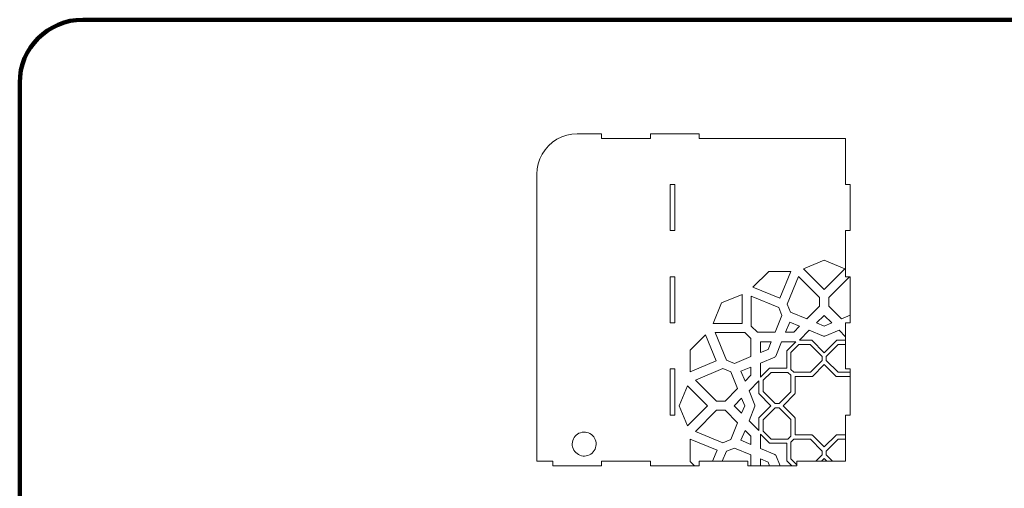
# Model space of a CAD drawing. Header units: centimetres. Extents: x -105 to 112, y -140 to 143.
# Tile 49 of 90: x -105 to -40, y 22 to 53. Entities that reach past the tile are written whole.
import ezdxf

# ---------------------------------------------------------------- set-up
doc = ezdxf.new("R2010")
doc.units = ezdxf.units.CM
doc.header["$MEASUREMENT"] = 0
doc.layers.add('Layer 1', color=7, linetype='Continuous')

msp = doc.modelspace()

# ---------------------------------------------------------------- linework, layer by layer
at = {"layer": 'Layer 1', "color": 240, "lineweight": 211}
msp.add_open_spline([(-100.73824, 52.6974), (-100.73824, 52.6974), (27.42324, 52.6974), (27.42324, 52.6974), (27.42324, 52.6974), (29.71918, 52.6974), (31.59804, 50.81854), (31.59804, 48.52224), (31.59804, 48.52224), (31.59804, 48.52224), (31.59804, -29.1893), (31.59804, -29.1893), (31.59804, -29.1893), (31.59804, -31.48542), (29.71918, -33.36409), (27.42324, -33.36409), (27.42324, -33.36409), (27.42324, -33.36409), (-100.73824, -33.36409), (-100.73824, -33.36409), (-100.73824, -33.36409), (-103.0344, -33.36409), (-104.91305, -31.48542), (-104.91305, -29.1893), (-104.91305, -29.1893), (-104.91305, -29.1893), (-104.91305, 48.52224), (-104.91305, 48.52224), (-104.91305, 48.52224), (-104.91305, 50.81854), (-103.0344, 52.6974), (-100.73824, 52.6974)], degree=3, knots=[0, 0, 0, 0, 0.11111111, 0.11111111, 0.11111111, 0.11111111, 0.22222222, 0.22222222, 0.22222222, 0.22222222, 0.33333333, 0.33333333, 0.33333333, 0.33333333, 0.44444444, 0.44444444, 0.44444444, 0.44444444, 0.55555556, 0.55555556, 0.55555556, 0.55555556, 0.66666667, 0.66666667, 0.66666667, 0.66666667, 0.77777778, 0.77777778, 0.77777778, 0.77777778, 1, 1, 1, 1], dxfattribs=at)
at = {"layer": 'Layer 1', "color": 250, "lineweight": 9}
for points, knots in [([(-69.59859, 23.17662), (-69.59859, 23.17662), (-66.3644, 23.17662), (-66.3644, 23.17662), (-66.3644, 23.17662), (-66.3644, 23.17662), (-66.3644, 23.47653), (-66.3644, 23.47653), (-66.3644, 23.47653), (-66.3644, 23.47653), (-63.12967, 23.47653), (-63.12967, 23.47653), (-63.12967, 23.47653), (-63.12967, 23.47653), (-63.12967, 23.17662), (-63.12967, 23.17662), (-63.12967, 23.17662), (-63.12967, 23.17662), (-59.89512, 23.17662), (-59.89512, 23.17662), (-59.89512, 23.17662), (-59.89512, 23.17662), (-59.89512, 23.47653), (-59.89512, 23.47653), (-59.89512, 23.47653), (-59.89512, 23.47653), (-56.66075, 23.47653), (-56.66075, 23.47653), (-56.66075, 23.47653), (-56.66075, 23.47653), (-56.66075, 23.17662), (-56.66075, 23.17662), (-56.66075, 23.17662), (-56.66075, 23.17662), (-53.42619, 23.17662), (-53.42619, 23.17662), (-53.42619, 23.17662), (-53.42619, 23.17662), (-53.42619, 23.47653), (-53.42619, 23.47653), (-53.42619, 23.47653), (-53.42619, 23.47653), (-50.19164, 23.47653), (-50.19164, 23.47653), (-50.19164, 23.47653), (-50.19164, 23.47653), (-50.19164, 26.52834), (-50.19164, 26.52834), (-50.19164, 26.52834), (-50.19164, 26.52834), (-49.89173, 26.52834), (-49.89173, 26.52834), (-49.89173, 26.52834), (-49.89173, 26.52834), (-49.89173, 29.57996), (-49.89173, 29.57996), (-49.89173, 29.57996), (-49.89173, 29.57996), (-50.19164, 29.57996), (-50.19164, 29.57996), (-50.19164, 29.57996), (-50.19164, 29.57996), (-50.19164, 32.63177), (-50.19164, 32.63177), (-50.19164, 32.63177), (-50.19164, 32.63177), (-49.89173, 32.63177), (-49.89173, 32.63177), (-49.89173, 32.63177), (-49.89173, 32.63177), (-49.89173, 35.68358), (-49.89173, 35.68358), (-49.89173, 35.68358), (-49.89173, 35.68358), (-50.19164, 35.68358), (-50.19164, 35.68358), (-50.19164, 35.68358), (-50.19164, 35.68358), (-50.19164, 38.7352), (-50.19164, 38.7352), (-50.19164, 38.7352), (-50.19164, 38.7352), (-49.89173, 38.7352), (-49.89173, 38.7352), (-49.89173, 38.7352), (-49.89173, 38.7352), (-49.89173, 41.78701), (-49.89173, 41.78701), (-49.89173, 41.78701), (-49.89173, 41.78701), (-50.19164, 41.78701), (-50.19164, 41.78701), (-50.19164, 41.78701), (-50.19164, 41.78701), (-50.19164, 44.839), (-50.19164, 44.839), (-50.19164, 44.839), (-50.19164, 44.839), (-59.89512, 44.839), (-59.89512, 44.839), (-59.89512, 44.839), (-59.89512, 44.839), (-59.89512, 45.13873), (-59.89512, 45.13873), (-59.89512, 45.13873), (-59.89512, 45.13873), (-63.12967, 45.13873), (-63.12967, 45.13873), (-63.12967, 45.13873), (-63.12967, 45.13873), (-63.12967, 44.839), (-63.12967, 44.839), (-63.12967, 44.839), (-63.12967, 44.839), (-66.3644, 44.839), (-66.3644, 44.839), (-66.3644, 44.839), (-66.3644, 44.839), (-66.3644, 45.13873), (-66.3644, 45.13873), (-66.3644, 45.13873), (-66.3644, 45.13873), (-67.98149, 45.13873), (-67.98149, 45.13873), (-67.98149, 45.13873), (-67.98149, 45.13873), (-68.32973, 45.11584), (-68.32973, 45.11584), (-68.32973, 45.11584), (-68.32973, 45.11584), (-68.67215, 45.04772), (-68.67215, 45.04772), (-68.67215, 45.04772), (-68.67215, 45.04772), (-69.00276, 44.93564), (-69.00276, 44.93564), (-69.00276, 44.93564), (-69.00276, 44.93564), (-69.31557, 44.78141), (-69.31557, 44.78141), (-69.31557, 44.78141), (-69.31557, 44.78141), (-69.60604, 44.5874), (-69.60604, 44.5874), (-69.60604, 44.5874), (-69.60604, 44.5874), (-69.86835, 44.35743), (-69.86835, 44.35743), (-69.86835, 44.35743), (-69.86835, 44.35743), (-70.0985, 44.09494), (-70.0985, 44.09494), (-70.0985, 44.09494), (-70.0985, 44.09494), (-70.29233, 43.80465), (-70.29233, 43.80465), (-70.29233, 43.80465), (-70.29233, 43.80465), (-70.44674, 43.49166), (-70.44674, 43.49166), (-70.44674, 43.49166), (-70.44674, 43.49166), (-70.559, 43.16105), (-70.559, 43.16105), (-70.559, 43.16105), (-70.559, 43.16105), (-70.62712, 42.81863), (-70.62712, 42.81863), (-70.62712, 42.81863), (-70.62712, 42.81863), (-70.64983, 42.47039), (-70.64983, 42.47039), (-70.64983, 42.47039), (-70.64983, 42.47039), (-70.64983, 23.47653), (-70.64983, 23.47653), (-70.64983, 23.47653), (-70.64983, 23.47653), (-69.59859, 23.47653), (-69.59859, 23.47653), (-69.59859, 23.47653), (-69.59859, 23.47653), (-69.59859, 23.17662), (-69.59859, 23.17662)], [0, 0, 0, 0, 0.0212766, 0.0212766, 0.0212766, 0.0212766, 0.04255319, 0.04255319, 0.04255319, 0.04255319, 0.06382979, 0.06382979, 0.06382979, 0.06382979, 0.08510638, 0.08510638, 0.08510638, 0.08510638, 0.10638298, 0.10638298, 0.10638298, 0.10638298, 0.12765957, 0.12765957, 0.12765957, 0.12765957, 0.14893617, 0.14893617, 0.14893617, 0.14893617, 0.17021277, 0.17021277, 0.17021277, 0.17021277, 0.19148936, 0.19148936, 0.19148936, 0.19148936, 0.21276596, 0.21276596, 0.21276596, 0.21276596, 0.23404255, 0.23404255, 0.23404255, 0.23404255, 0.25531915, 0.25531915, 0.25531915, 0.25531915, 0.27659574, 0.27659574, 0.27659574, 0.27659574, 0.29787234, 0.29787234, 0.29787234, 0.29787234, 0.31914894, 0.31914894, 0.31914894, 0.31914894, 0.34042553, 0.34042553, 0.34042553, 0.34042553, 0.36170213, 0.36170213, 0.36170213, 0.36170213, 0.38297872, 0.38297872, 0.38297872, 0.38297872, 0.40425532, 0.40425532, 0.40425532, 0.40425532, 0.42553191, 0.42553191, 0.42553191, 0.42553191, 0.44680851, 0.44680851, 0.44680851, 0.44680851, 0.46808511, 0.46808511, 0.46808511, 0.46808511, 0.4893617, 0.4893617, 0.4893617, 0.4893617, 0.5106383, 0.5106383, 0.5106383, 0.5106383, 0.53191489, 0.53191489, 0.53191489, 0.53191489, 0.55319149, 0.55319149, 0.55319149, 0.55319149, 0.57446809, 0.57446809, 0.57446809, 0.57446809, 0.59574468, 0.59574468, 0.59574468, 0.59574468, 0.61702128, 0.61702128, 0.61702128, 0.61702128, 0.63829787, 0.63829787, 0.63829787, 0.63829787, 0.65957447, 0.65957447, 0.65957447, 0.65957447, 0.68085106, 0.68085106, 0.68085106, 0.68085106, 0.70212766, 0.70212766, 0.70212766, 0.70212766, 0.72340426, 0.72340426, 0.72340426, 0.72340426, 0.74468085, 0.74468085, 0.74468085, 0.74468085, 0.76595745, 0.76595745, 0.76595745, 0.76595745, 0.78723404, 0.78723404, 0.78723404, 0.78723404, 0.80851064, 0.80851064, 0.80851064, 0.80851064, 0.82978723, 0.82978723, 0.82978723, 0.82978723, 0.85106383, 0.85106383, 0.85106383, 0.85106383, 0.87234043, 0.87234043, 0.87234043, 0.87234043, 0.89361702, 0.89361702, 0.89361702, 0.89361702, 0.91489362, 0.91489362, 0.91489362, 0.91489362, 0.93617021, 0.93617021, 0.93617021, 0.93617021, 0.95744681, 0.95744681, 0.95744681, 0.95744681, 1, 1, 1, 1]), ([(-61.81249, 38.7352), (-61.81249, 38.7352), (-61.51261, 38.7352), (-61.51261, 38.7352), (-61.51261, 38.7352), (-61.51261, 38.7352), (-61.51261, 41.78708), (-61.51261, 41.78708), (-61.51261, 41.78708), (-61.51261, 41.78708), (-61.81249, 41.78708), (-61.81249, 41.78708), (-61.81249, 41.78708), (-61.81249, 41.78708), (-61.81249, 38.7352), (-61.81249, 38.7352)], [0, 0, 0, 0, 0.2, 0.2, 0.2, 0.2, 0.4, 0.4, 0.4, 0.4, 0.6, 0.6, 0.6, 0.6, 1, 1, 1, 1]), ([(-61.81249, 32.63177), (-61.81249, 32.63177), (-61.51261, 32.63177), (-61.51261, 32.63177), (-61.51261, 32.63177), (-61.51261, 32.63177), (-61.51261, 35.68365), (-61.51261, 35.68365), (-61.51261, 35.68365), (-61.51261, 35.68365), (-61.81249, 35.68365), (-61.81249, 35.68365), (-61.81249, 35.68365), (-61.81249, 35.68365), (-61.81249, 32.63177), (-61.81249, 32.63177)], [0, 0, 0, 0, 0.2, 0.2, 0.2, 0.2, 0.4, 0.4, 0.4, 0.4, 0.6, 0.6, 0.6, 0.6, 1, 1, 1, 1]), ([(-61.81249, 26.52834), (-61.81249, 26.52834), (-61.51261, 26.52834), (-61.51261, 26.52834), (-61.51261, 26.52834), (-61.51261, 26.52834), (-61.51261, 29.57985), (-61.51261, 29.57985), (-61.51261, 29.57985), (-61.51261, 29.57985), (-61.81249, 29.57985), (-61.81249, 29.57985), (-61.81249, 29.57985), (-61.81249, 29.57985), (-61.81249, 26.52834), (-61.81249, 26.52834)], [0, 0, 0, 0, 0.2, 0.2, 0.2, 0.2, 0.4, 0.4, 0.4, 0.4, 0.6, 0.6, 0.6, 0.6, 1, 1, 1, 1])]:
    msp.add_open_spline(points, degree=3, knots=knots, dxfattribs=at)
at = {"layer": 'Layer 1', "color": 142, "lineweight": 9}
for points, knots in [([(-52.97751, 36.20747), (-52.97751, 36.20747), (-51.61073, 34.83797), (-51.61073, 34.83797), (-51.61073, 34.83797), (-51.61073, 34.83797), (-50.24378, 36.20783), (-50.24378, 36.20783), (-50.24378, 36.20783), (-50.24378, 36.20783), (-51.61073, 36.77514), (-51.61073, 36.77514), (-51.61073, 36.77514), (-51.61073, 36.77514), (-52.97751, 36.20747), (-52.97751, 36.20747), (-52.97751, 36.20747), (-52.97751, 36.20747), (-52.97751, 36.20747), (-52.97751, 36.20747)], [0, 0, 0, 0, 0.16666667, 0.16666667, 0.16666667, 0.16666667, 0.33333333, 0.33333333, 0.33333333, 0.33333333, 0.5, 0.5, 0.5, 0.5, 0.66666667, 0.66666667, 0.66666667, 0.66666667, 1, 1, 1, 1]), ([(-56.32777, 34.99964), (-56.32777, 34.99964), (-54.55155, 34.26303), (-54.55155, 34.26303), (-54.55155, 34.26303), (-54.55155, 34.26303), (-53.81603, 36.04234), (-53.81603, 36.04234), (-53.81603, 36.04234), (-53.81603, 36.04234), (-55.28743, 36.04234), (-55.28743, 36.04234), (-55.28743, 36.04234), (-55.28743, 36.04234), (-56.32777, 34.99964), (-56.32777, 34.99964), (-56.32777, 34.99964), (-56.32777, 34.99964), (-56.32777, 34.99964), (-56.32777, 34.99964)], [0, 0, 0, 0, 0.16666667, 0.16666667, 0.16666667, 0.16666667, 0.33333333, 0.33333333, 0.33333333, 0.33333333, 0.5, 0.5, 0.5, 0.5, 0.66666667, 0.66666667, 0.66666667, 0.66666667, 1, 1, 1, 1]), ([(-54.06053, 33.87429), (-54.06053, 33.87429), (-53.84255, 33.34622), (-53.84255, 33.34622), (-53.84255, 33.34622), (-53.84255, 33.34622), (-52.75098, 32.89353), (-52.75098, 32.89353), (-52.75098, 32.89353), (-52.75098, 32.89353), (-51.91609, 33.73042), (-51.91609, 33.73042), (-51.91609, 33.73042), (-51.91609, 33.73042), (-51.91609, 34.30154), (-51.91609, 34.30154), (-51.91609, 34.30154), (-51.91609, 34.30154), (-53.30739, 35.69556), (-53.30739, 35.69556), (-53.30739, 35.69556), (-53.30739, 35.69556), (-54.06053, 33.87429), (-54.06053, 33.87429), (-54.06053, 33.87429), (-54.06053, 33.87429), (-54.06053, 33.87429), (-54.06053, 33.87429)], [0, 0, 0, 0, 0.125, 0.125, 0.125, 0.125, 0.25, 0.25, 0.25, 0.25, 0.375, 0.375, 0.375, 0.375, 0.5, 0.5, 0.5, 0.5, 0.625, 0.625, 0.625, 0.625, 0.75, 0.75, 0.75, 0.75, 1, 1, 1, 1]), ([(-49.89173, 33.1335), (-49.89173, 33.1335), (-49.89173, 35.64198), (-49.89173, 35.64198), (-49.89173, 35.64198), (-49.89173, 35.64198), (-49.90899, 35.68358), (-49.90899, 35.68358), (-49.90899, 35.68358), (-49.90899, 35.68358), (-49.92624, 35.68358), (-49.92624, 35.68358), (-49.92624, 35.68358), (-49.92624, 35.68358), (-51.30573, 34.30154), (-51.30573, 34.30154), (-51.30573, 34.30154), (-51.30573, 34.30154), (-51.30573, 33.73042), (-51.30573, 33.73042), (-51.30573, 33.73042), (-51.30573, 33.73042), (-50.4703, 32.89353), (-50.4703, 32.89353), (-50.4703, 32.89353), (-50.4703, 32.89353), (-49.89173, 33.1335), (-49.89173, 33.1335), (-49.89173, 33.1335), (-49.89173, 33.1335), (-49.89173, 33.1335), (-49.89173, 33.1335)], [0, 0, 0, 0, 0.11111111, 0.11111111, 0.11111111, 0.11111111, 0.22222222, 0.22222222, 0.22222222, 0.22222222, 0.33333333, 0.33333333, 0.33333333, 0.33333333, 0.44444444, 0.44444444, 0.44444444, 0.44444444, 0.55555556, 0.55555556, 0.55555556, 0.55555556, 0.66666667, 0.66666667, 0.66666667, 0.66666667, 0.77777778, 0.77777778, 0.77777778, 0.77777778, 1, 1, 1, 1]), ([(-58.9674, 32.59362), (-58.9674, 32.59362), (-57.04495, 32.59362), (-57.04495, 32.59362), (-57.04495, 32.59362), (-57.04495, 32.59362), (-57.04495, 34.51953), (-57.04495, 34.51953), (-57.04495, 34.51953), (-57.04495, 34.51953), (-58.40427, 33.95567), (-58.40427, 33.95567), (-58.40427, 33.95567), (-58.40427, 33.95567), (-58.9674, 32.59362), (-58.9674, 32.59362), (-58.9674, 32.59362), (-58.9674, 32.59362), (-58.9674, 32.59362), (-58.9674, 32.59362)], [0, 0, 0, 0, 0.16666667, 0.16666667, 0.16666667, 0.16666667, 0.33333333, 0.33333333, 0.33333333, 0.33333333, 0.5, 0.5, 0.5, 0.5, 0.66666667, 0.66666667, 0.66666667, 0.66666667, 1, 1, 1, 1]), ([(-54.62457, 33.63996), (-54.62457, 33.63996), (-56.44276, 34.39455), (-56.44276, 34.39455), (-56.44276, 34.39455), (-56.44276, 34.39455), (-56.44276, 32.42287), (-56.44276, 32.42287), (-56.44276, 32.42287), (-56.44276, 32.42287), (-56.03967, 32.01905), (-56.03967, 32.01905), (-56.03967, 32.01905), (-56.03967, 32.01905), (-54.85854, 32.01905), (-54.85854, 32.01905), (-54.85854, 32.01905), (-54.85854, 32.01905), (-54.40622, 33.11261), (-54.40622, 33.11261), (-54.40622, 33.11261), (-54.40622, 33.11261), (-54.62457, 33.63996), (-54.62457, 33.63996), (-54.62457, 33.63996), (-54.62457, 33.63996), (-54.62457, 33.63996), (-54.62457, 33.63996)], [0, 0, 0, 0, 0.125, 0.125, 0.125, 0.125, 0.25, 0.25, 0.25, 0.25, 0.375, 0.375, 0.375, 0.375, 0.5, 0.5, 0.5, 0.5, 0.625, 0.625, 0.625, 0.625, 0.75, 0.75, 0.75, 0.75, 1, 1, 1, 1]), ([(-53.24072, 32.40325), (-53.24072, 32.40325), (-53.89505, 32.67482), (-53.89505, 32.67482), (-53.89505, 32.67482), (-53.89505, 32.67482), (-54.16589, 32.01905), (-54.16589, 32.01905), (-54.16589, 32.01905), (-54.16589, 32.01905), (-53.62383, 32.01905), (-53.62383, 32.01905), (-53.62383, 32.01905), (-53.62383, 32.01905), (-53.24072, 32.40325), (-53.24072, 32.40325), (-53.24072, 32.40325), (-53.24072, 32.40325), (-53.24072, 32.40325), (-53.24072, 32.40325)], [0, 0, 0, 0, 0.16666667, 0.16666667, 0.16666667, 0.16666667, 0.33333333, 0.33333333, 0.33333333, 0.33333333, 0.5, 0.5, 0.5, 0.5, 0.66666667, 0.66666667, 0.66666667, 0.66666667, 1, 1, 1, 1]), ([(-52.11174, 32.62795), (-52.11174, 32.62795), (-51.61073, 32.42014), (-51.61073, 32.42014), (-51.61073, 32.42014), (-51.61073, 32.42014), (-51.10955, 32.62795), (-51.10955, 32.62795), (-51.10955, 32.62795), (-51.10955, 32.62795), (-51.61073, 33.12987), (-51.61073, 33.12987), (-51.61073, 33.12987), (-51.61073, 33.12987), (-52.11174, 32.62795), (-52.11174, 32.62795), (-52.11174, 32.62795), (-52.11174, 32.62795), (-52.11174, 32.62795), (-52.11174, 32.62795)], [0, 0, 0, 0, 0.16666667, 0.16666667, 0.16666667, 0.16666667, 0.33333333, 0.33333333, 0.33333333, 0.33333333, 0.5, 0.5, 0.5, 0.5, 0.66666667, 0.66666667, 0.66666667, 0.66666667, 1, 1, 1, 1]), ([(-58.84242, 31.99053), (-58.84242, 31.99053), (-58.08928, 30.16871), (-58.08928, 30.16871), (-58.08928, 30.16871), (-58.08928, 30.16871), (-57.56248, 29.95036), (-57.56248, 29.95036), (-57.56248, 29.95036), (-57.56248, 29.95036), (-56.47146, 30.40322), (-56.47146, 30.40322), (-56.47146, 30.40322), (-56.47146, 30.40322), (-56.47146, 31.58653), (-56.47146, 31.58653), (-56.47146, 31.58653), (-56.47146, 31.58653), (-56.87419, 31.99053), (-56.87419, 31.99053), (-56.87419, 31.99053), (-56.87419, 31.99053), (-58.84242, 31.99053), (-58.84242, 31.99053), (-58.84242, 31.99053), (-58.84242, 31.99053), (-58.84242, 31.99053), (-58.84242, 31.99053)], [0, 0, 0, 0, 0.125, 0.125, 0.125, 0.125, 0.25, 0.25, 0.25, 0.25, 0.375, 0.375, 0.375, 0.375, 0.5, 0.5, 0.5, 0.5, 0.625, 0.625, 0.625, 0.625, 0.75, 0.75, 0.75, 0.75, 1, 1, 1, 1]), ([(-50.19164, 31.48425), (-50.19164, 31.48425), (-50.19164, 31.70823), (-50.19164, 31.70823), (-50.19164, 31.70823), (-50.19164, 31.70823), (-50.62017, 32.13785), (-50.62017, 32.13785), (-50.62017, 32.13785), (-50.62017, 32.13785), (-51.5724, 31.74275), (-51.5724, 31.74275), (-51.5724, 31.74275), (-51.5724, 31.74275), (-51.61073, 31.75873), (-51.61073, 31.75873), (-51.61073, 31.75873), (-51.61073, 31.75873), (-51.64888, 31.74275), (-51.64888, 31.74275), (-51.64888, 31.74275), (-51.64888, 31.74275), (-52.60112, 32.13785), (-52.60112, 32.13785), (-52.60112, 32.13785), (-52.60112, 32.13785), (-53.25344, 31.48425), (-53.25344, 31.48425), (-53.25344, 31.48425), (-53.25344, 31.48425), (-52.43981, 31.48425), (-52.43981, 31.48425), (-52.43981, 31.48425), (-52.43981, 31.48425), (-51.61073, 30.65336), (-51.61073, 30.65336), (-51.61073, 30.65336), (-51.61073, 30.65336), (-50.78148, 31.48425), (-50.78148, 31.48425), (-50.78148, 31.48425), (-50.78148, 31.48425), (-50.19164, 31.48425), (-50.19164, 31.48425), (-50.19164, 31.48425), (-50.19164, 31.48425), (-50.19164, 31.48425), (-50.19164, 31.48425)], [0, 0, 0, 0, 0.07692308, 0.07692308, 0.07692308, 0.07692308, 0.15384615, 0.15384615, 0.15384615, 0.15384615, 0.23076923, 0.23076923, 0.23076923, 0.23076923, 0.30769231, 0.30769231, 0.30769231, 0.30769231, 0.38461538, 0.38461538, 0.38461538, 0.38461538, 0.46153846, 0.46153846, 0.46153846, 0.46153846, 0.53846154, 0.53846154, 0.53846154, 0.53846154, 0.61538462, 0.61538462, 0.61538462, 0.61538462, 0.69230769, 0.69230769, 0.69230769, 0.69230769, 0.76923077, 0.76923077, 0.76923077, 0.76923077, 0.84615385, 0.84615385, 0.84615385, 0.84615385, 1, 1, 1, 1]), ([(-60.48713, 29.4014), (-60.48713, 29.4014), (-58.76268, 30.11748), (-58.76268, 30.11748), (-58.76268, 30.11748), (-58.76268, 30.11748), (-59.47676, 31.84484), (-59.47676, 31.84484), (-59.47676, 31.84484), (-59.47676, 31.84484), (-60.48713, 30.83302), (-60.48713, 30.83302), (-60.48713, 30.83302), (-60.48713, 30.83302), (-60.48713, 29.4014), (-60.48713, 29.4014)], [0, 0, 0, 0, 0.2, 0.2, 0.2, 0.2, 0.4, 0.4, 0.4, 0.4, 0.6, 0.6, 0.6, 0.6, 1, 1, 1, 1]), ([(-55.83185, 30.66862), (-55.83185, 30.66862), (-55.33085, 30.8768), (-55.33085, 30.8768), (-55.33085, 30.8768), (-55.33085, 30.8768), (-55.12303, 31.37835), (-55.12303, 31.37835), (-55.12303, 31.37835), (-55.12303, 31.37835), (-55.83185, 31.37835), (-55.83185, 31.37835), (-55.83185, 31.37835), (-55.83185, 31.37835), (-55.83185, 30.66862), (-55.83185, 30.66862)], [0, 0, 0, 0, 0.2, 0.2, 0.2, 0.2, 0.4, 0.4, 0.4, 0.4, 0.6, 0.6, 0.6, 0.6, 1, 1, 1, 1]), ([(-55.83185, 29.04263), (-55.83185, 29.04263), (-55.24493, 29.63064), (-55.24493, 29.63064), (-55.24493, 29.63064), (-55.24493, 29.63064), (-54.08742, 29.63064), (-54.08742, 29.63064), (-54.08742, 29.63064), (-54.08742, 29.63064), (-54.08742, 30.79033), (-54.08742, 30.79033), (-54.08742, 30.79033), (-54.08742, 30.79033), (-53.50031, 31.37835), (-53.50031, 31.37835), (-53.50031, 31.37835), (-53.50031, 31.37835), (-54.43093, 31.37835), (-54.43093, 31.37835), (-54.43093, 31.37835), (-54.43093, 31.37835), (-54.8253, 30.42448), (-54.8253, 30.42448), (-54.8253, 30.42448), (-54.8253, 30.42448), (-54.86345, 30.40849), (-54.86345, 30.40849), (-54.86345, 30.40849), (-54.86345, 30.40849), (-54.87962, 30.37016), (-54.87962, 30.37016), (-54.87962, 30.37016), (-54.87962, 30.37016), (-55.83185, 29.97506), (-55.83185, 29.97506), (-55.83185, 29.97506), (-55.83185, 29.97506), (-55.83185, 29.04263), (-55.83185, 29.04263)], [0, 0, 0, 0, 0.09090909, 0.09090909, 0.09090909, 0.09090909, 0.18181818, 0.18181818, 0.18181818, 0.18181818, 0.27272727, 0.27272727, 0.27272727, 0.27272727, 0.36363636, 0.36363636, 0.36363636, 0.36363636, 0.45454545, 0.45454545, 0.45454545, 0.45454545, 0.54545455, 0.54545455, 0.54545455, 0.54545455, 0.63636364, 0.63636364, 0.63636364, 0.63636364, 0.72727273, 0.72727273, 0.72727273, 0.72727273, 0.81818182, 0.81818182, 0.81818182, 0.81818182, 1, 1, 1, 1]), ([(-53.81294, 29.55271), (-53.81294, 29.55271), (-53.6291, 29.36852), (-53.6291, 29.36852), (-53.6291, 29.36852), (-53.6291, 29.36852), (-52.52809, 29.36852), (-52.52809, 29.36852), (-52.52809, 29.36852), (-52.52809, 29.36852), (-51.74988, 30.14854), (-51.74988, 30.14854), (-51.74988, 30.14854), (-51.74988, 30.14854), (-51.74988, 30.40885), (-51.74988, 30.40885), (-51.74988, 30.40885), (-51.74988, 30.40885), (-52.54171, 31.20232), (-52.54171, 31.20232), (-52.54171, 31.20232), (-52.54171, 31.20232), (-53.2865, 31.20232), (-53.2865, 31.20232), (-53.2865, 31.20232), (-53.2865, 31.20232), (-53.81294, 30.67462), (-53.81294, 30.67462), (-53.81294, 30.67462), (-53.81294, 30.67462), (-53.81294, 29.55271), (-53.81294, 29.55271)], [0, 0, 0, 0, 0.11111111, 0.11111111, 0.11111111, 0.11111111, 0.22222222, 0.22222222, 0.22222222, 0.22222222, 0.33333333, 0.33333333, 0.33333333, 0.33333333, 0.44444444, 0.44444444, 0.44444444, 0.44444444, 0.55555556, 0.55555556, 0.55555556, 0.55555556, 0.66666667, 0.66666667, 0.66666667, 0.66666667, 0.77777778, 0.77777778, 0.77777778, 0.77777778, 1, 1, 1, 1]), ([(-49.89173, 29.36852), (-49.89173, 29.36852), (-49.89173, 29.57996), (-49.89173, 29.57996), (-49.89173, 29.57996), (-49.89173, 29.57996), (-50.19164, 29.57996), (-50.19164, 29.57996), (-50.19164, 29.57996), (-50.19164, 29.57996), (-50.19164, 31.20232), (-50.19164, 31.20232), (-50.19164, 31.20232), (-50.19164, 31.20232), (-50.67993, 31.20232), (-50.67993, 31.20232), (-50.67993, 31.20232), (-50.67993, 31.20232), (-51.47158, 30.40885), (-51.47158, 30.40885), (-51.47158, 30.40885), (-51.47158, 30.40885), (-51.47158, 30.14854), (-51.47158, 30.14854), (-51.47158, 30.14854), (-51.47158, 30.14854), (-50.69319, 29.36852), (-50.69319, 29.36852), (-50.69319, 29.36852), (-50.69319, 29.36852), (-49.89173, 29.36852), (-49.89173, 29.36852), (-49.89173, 29.36852), (-49.89173, 29.36852), (-49.89173, 29.36852), (-49.89173, 29.36852)], [0, 0, 0, 0, 0.1, 0.1, 0.1, 0.1, 0.2, 0.2, 0.2, 0.2, 0.3, 0.3, 0.3, 0.3, 0.4, 0.4, 0.4, 0.4, 0.5, 0.5, 0.5, 0.5, 0.6, 0.6, 0.6, 0.6, 0.7, 0.7, 0.7, 0.7, 0.8, 0.8, 0.8, 0.8, 1, 1, 1, 1]), ([(-60.14108, 28.84935), (-60.14108, 28.84935), (-58.32271, 29.60394), (-58.32271, 29.60394), (-58.32271, 29.60394), (-58.32271, 29.60394), (-57.79609, 29.38523), (-57.79609, 29.38523), (-57.79609, 29.38523), (-57.79609, 29.38523), (-57.34413, 28.29185), (-57.34413, 28.29185), (-57.34413, 28.29185), (-57.34413, 28.29185), (-58.1792, 27.45514), (-58.1792, 27.45514), (-58.1792, 27.45514), (-58.1792, 27.45514), (-58.7496, 27.45514), (-58.7496, 27.45514), (-58.7496, 27.45514), (-58.7496, 27.45514), (-60.14108, 28.84935), (-60.14108, 28.84935), (-60.14108, 28.84935), (-60.14108, 28.84935), (-60.14108, 28.84935), (-60.14108, 28.84935)], [0, 0, 0, 0, 0.125, 0.125, 0.125, 0.125, 0.25, 0.25, 0.25, 0.25, 0.375, 0.375, 0.375, 0.375, 0.5, 0.5, 0.5, 0.5, 0.625, 0.625, 0.625, 0.625, 0.75, 0.75, 0.75, 0.75, 1, 1, 1, 1]), ([(-56.47146, 29.70966), (-56.47146, 29.70966), (-57.12578, 29.43809), (-57.12578, 29.43809), (-57.12578, 29.43809), (-57.12578, 29.43809), (-56.85457, 28.78231), (-56.85457, 28.78231), (-56.85457, 28.78231), (-56.85457, 28.78231), (-56.47146, 29.16652), (-56.47146, 29.16652), (-56.47146, 29.16652), (-56.47146, 29.16652), (-56.47146, 29.70966), (-56.47146, 29.70966)], [0, 0, 0, 0, 0.2, 0.2, 0.2, 0.2, 0.4, 0.4, 0.4, 0.4, 0.6, 0.6, 0.6, 0.6, 1, 1, 1, 1]), ([(-50.19164, 25.22206), (-50.19164, 25.22206), (-50.19164, 26.52834), (-50.19164, 26.52834), (-50.19164, 26.52834), (-50.19164, 26.52834), (-49.89173, 26.52834), (-49.89173, 26.52834), (-49.89173, 26.52834), (-49.89173, 26.52834), (-49.89173, 29.0766), (-49.89173, 29.0766), (-49.89173, 29.0766), (-49.89173, 29.0766), (-50.79492, 29.0766), (-50.79492, 29.0766), (-50.79492, 29.0766), (-50.79492, 29.0766), (-50.80818, 29.08986), (-50.80818, 29.08986), (-50.80818, 29.08986), (-50.80818, 29.08986), (-50.82707, 29.08986), (-50.82707, 29.08986), (-50.82707, 29.08986), (-50.82707, 29.08986), (-51.61073, 29.87479), (-51.61073, 29.87479), (-51.61073, 29.87479), (-51.61073, 29.87479), (-52.39439, 29.08986), (-52.39439, 29.08986), (-52.39439, 29.08986), (-52.39439, 29.08986), (-52.4131, 29.08986), (-52.4131, 29.08986), (-52.4131, 29.08986), (-52.4131, 29.08986), (-52.42655, 29.0766), (-52.42655, 29.0766), (-52.42655, 29.0766), (-52.42655, 29.0766), (-53.53446, 29.0766), (-53.53446, 29.0766), (-53.53446, 29.0766), (-53.53446, 29.0766), (-53.53446, 27.96668), (-53.53446, 27.96668), (-53.53446, 27.96668), (-53.53446, 27.96668), (-53.54754, 27.95324), (-53.54754, 27.95324), (-53.54754, 27.95324), (-53.54754, 27.95324), (-53.54754, 27.93417), (-53.54754, 27.93417), (-53.54754, 27.93417), (-53.54754, 27.93417), (-54.33102, 27.14923), (-54.33102, 27.14923), (-54.33102, 27.14923), (-54.33102, 27.14923), (-53.54754, 26.3643), (-53.54754, 26.3643), (-53.54754, 26.3643), (-53.54754, 26.3643), (-53.54754, 26.34523), (-53.54754, 26.34523), (-53.54754, 26.34523), (-53.54754, 26.34523), (-53.53446, 26.33197), (-53.53446, 26.33197), (-53.53446, 26.33197), (-53.53446, 26.33197), (-53.53446, 25.22206), (-53.53446, 25.22206), (-53.53446, 25.22206), (-53.53446, 25.22206), (-52.42655, 25.22206), (-52.42655, 25.22206), (-52.42655, 25.22206), (-52.42655, 25.22206), (-52.4131, 25.20861), (-52.4131, 25.20861), (-52.4131, 25.20861), (-52.4131, 25.20861), (-52.39439, 25.20861), (-52.39439, 25.20861), (-52.39439, 25.20861), (-52.39439, 25.20861), (-51.61073, 24.42368), (-51.61073, 24.42368), (-51.61073, 24.42368), (-51.61073, 24.42368), (-50.82707, 25.20861), (-50.82707, 25.20861), (-50.82707, 25.20861), (-50.82707, 25.20861), (-50.80818, 25.20861), (-50.80818, 25.20861), (-50.80818, 25.20861), (-50.80818, 25.20861), (-50.79492, 25.22206), (-50.79492, 25.22206), (-50.79492, 25.22206), (-50.79492, 25.22206), (-50.19164, 25.22206), (-50.19164, 25.22206), (-50.19164, 25.22206), (-50.19164, 25.22206), (-50.19164, 25.22206), (-50.19164, 25.22206)], [0, 0, 0, 0, 0.03448276, 0.03448276, 0.03448276, 0.03448276, 0.06896552, 0.06896552, 0.06896552, 0.06896552, 0.10344828, 0.10344828, 0.10344828, 0.10344828, 0.13793103, 0.13793103, 0.13793103, 0.13793103, 0.17241379, 0.17241379, 0.17241379, 0.17241379, 0.20689655, 0.20689655, 0.20689655, 0.20689655, 0.24137931, 0.24137931, 0.24137931, 0.24137931, 0.27586207, 0.27586207, 0.27586207, 0.27586207, 0.31034483, 0.31034483, 0.31034483, 0.31034483, 0.34482759, 0.34482759, 0.34482759, 0.34482759, 0.37931034, 0.37931034, 0.37931034, 0.37931034, 0.4137931, 0.4137931, 0.4137931, 0.4137931, 0.44827586, 0.44827586, 0.44827586, 0.44827586, 0.48275862, 0.48275862, 0.48275862, 0.48275862, 0.51724138, 0.51724138, 0.51724138, 0.51724138, 0.55172414, 0.55172414, 0.55172414, 0.55172414, 0.5862069, 0.5862069, 0.5862069, 0.5862069, 0.62068966, 0.62068966, 0.62068966, 0.62068966, 0.65517241, 0.65517241, 0.65517241, 0.65517241, 0.68965517, 0.68965517, 0.68965517, 0.68965517, 0.72413793, 0.72413793, 0.72413793, 0.72413793, 0.75862069, 0.75862069, 0.75862069, 0.75862069, 0.79310345, 0.79310345, 0.79310345, 0.79310345, 0.82758621, 0.82758621, 0.82758621, 0.82758621, 0.86206897, 0.86206897, 0.86206897, 0.86206897, 0.89655172, 0.89655172, 0.89655172, 0.89655172, 0.93103448, 0.93103448, 0.93103448, 0.93103448, 1, 1, 1, 1]), ([(-55.93976, 26.34668), (-55.93976, 26.34668), (-55.13866, 27.14923), (-55.13866, 27.14923), (-55.13866, 27.14923), (-55.13866, 27.14923), (-55.93976, 27.95215), (-55.93976, 27.95215), (-55.93976, 27.95215), (-55.93976, 27.95215), (-55.93976, 28.79285), (-55.93976, 28.79285), (-55.93976, 28.79285), (-55.93976, 28.79285), (-56.5899, 28.14162), (-56.5899, 28.14162), (-56.5899, 28.14162), (-56.5899, 28.14162), (-56.19553, 27.18775), (-56.19553, 27.18775), (-56.19553, 27.18775), (-56.19553, 27.18775), (-56.21151, 27.14923), (-56.21151, 27.14923), (-56.21151, 27.14923), (-56.21151, 27.14923), (-56.19553, 27.11072), (-56.19553, 27.11072), (-56.19553, 27.11072), (-56.19553, 27.11072), (-56.5899, 26.15722), (-56.5899, 26.15722), (-56.5899, 26.15722), (-56.5899, 26.15722), (-55.93976, 25.50598), (-55.93976, 25.50598), (-55.93976, 25.50598), (-55.93976, 25.50598), (-55.93976, 26.34668), (-55.93976, 26.34668)], [0, 0, 0, 0, 0.09090909, 0.09090909, 0.09090909, 0.09090909, 0.18181818, 0.18181818, 0.18181818, 0.18181818, 0.27272727, 0.27272727, 0.27272727, 0.27272727, 0.36363636, 0.36363636, 0.36363636, 0.36363636, 0.45454545, 0.45454545, 0.45454545, 0.45454545, 0.54545455, 0.54545455, 0.54545455, 0.54545455, 0.63636364, 0.63636364, 0.63636364, 0.63636364, 0.72727273, 0.72727273, 0.72727273, 0.72727273, 0.81818182, 0.81818182, 0.81818182, 0.81818182, 1, 1, 1, 1]), ([(-54.00967, 29.35544), (-54.00967, 29.35544), (-55.12939, 29.35544), (-55.12939, 29.35544), (-55.12939, 29.35544), (-55.12939, 29.35544), (-55.65619, 28.82809), (-55.65619, 28.82809), (-55.65619, 28.82809), (-55.65619, 28.82809), (-55.65619, 28.08203), (-55.65619, 28.08203), (-55.65619, 28.08203), (-55.65619, 28.08203), (-54.86418, 27.28856), (-54.86418, 27.28856), (-54.86418, 27.28856), (-54.86418, 27.28856), (-54.60423, 27.28856), (-54.60423, 27.28856), (-54.60423, 27.28856), (-54.60423, 27.28856), (-53.82602, 28.06859), (-53.82602, 28.06859), (-53.82602, 28.06859), (-53.82602, 28.06859), (-53.82602, 29.17142), (-53.82602, 29.17142), (-53.82602, 29.17142), (-53.82602, 29.17142), (-54.00967, 29.35544), (-54.00967, 29.35544), (-54.00967, 29.35544), (-54.00967, 29.35544), (-54.00967, 29.35544), (-54.00967, 29.35544)], [0, 0, 0, 0, 0.1, 0.1, 0.1, 0.1, 0.2, 0.2, 0.2, 0.2, 0.3, 0.3, 0.3, 0.3, 0.4, 0.4, 0.4, 0.4, 0.5, 0.5, 0.5, 0.5, 0.6, 0.6, 0.6, 0.6, 0.7, 0.7, 0.7, 0.7, 0.8, 0.8, 0.8, 0.8, 1, 1, 1, 1]), ([(-60.67151, 25.82715), (-60.67151, 25.82715), (-59.35178, 27.14923), (-59.35178, 27.14923), (-59.35178, 27.14923), (-59.35178, 27.14923), (-60.67151, 28.47187), (-60.67151, 28.47187), (-60.67151, 28.47187), (-60.67151, 28.47187), (-61.21829, 27.14923), (-61.21829, 27.14923), (-61.21829, 27.14923), (-61.21829, 27.14923), (-60.67151, 25.82715), (-60.67151, 25.82715), (-60.67151, 25.82715), (-60.67151, 25.82715), (-60.67151, 25.82715), (-60.67151, 25.82715)], [0, 0, 0, 0, 0.16666667, 0.16666667, 0.16666667, 0.16666667, 0.33333333, 0.33333333, 0.33333333, 0.33333333, 0.5, 0.5, 0.5, 0.5, 0.66666667, 0.66666667, 0.66666667, 0.66666667, 1, 1, 1, 1]), ([(-57.07928, 27.65133), (-57.07928, 27.65133), (-56.87147, 27.14923), (-56.87147, 27.14923), (-56.87147, 27.14923), (-56.87147, 27.14923), (-57.07928, 26.64732), (-57.07928, 26.64732), (-57.07928, 26.64732), (-57.07928, 26.64732), (-57.5801, 27.14923), (-57.5801, 27.14923), (-57.5801, 27.14923), (-57.5801, 27.14923), (-57.07928, 27.65133), (-57.07928, 27.65133), (-57.07928, 27.65133), (-57.07928, 27.65133), (-57.07928, 27.65133), (-57.07928, 27.65133)], [0, 0, 0, 0, 0.16666667, 0.16666667, 0.16666667, 0.16666667, 0.33333333, 0.33333333, 0.33333333, 0.33333333, 0.5, 0.5, 0.5, 0.5, 0.66666667, 0.66666667, 0.66666667, 0.66666667, 1, 1, 1, 1]), ([(-58.32271, 24.69507), (-58.32271, 24.69507), (-60.14108, 25.44949), (-60.14108, 25.44949), (-60.14108, 25.44949), (-60.14108, 25.44949), (-58.7496, 26.84351), (-58.7496, 26.84351), (-58.7496, 26.84351), (-58.7496, 26.84351), (-58.1792, 26.84351), (-58.1792, 26.84351), (-58.1792, 26.84351), (-58.1792, 26.84351), (-57.34413, 26.00662), (-57.34413, 26.00662), (-57.34413, 26.00662), (-57.34413, 26.00662), (-57.79609, 24.91342), (-57.79609, 24.91342), (-57.79609, 24.91342), (-57.79609, 24.91342), (-58.32271, 24.69507), (-58.32271, 24.69507), (-58.32271, 24.69507), (-58.32271, 24.69507), (-58.32271, 24.69507), (-58.32271, 24.69507)], [0, 0, 0, 0, 0.125, 0.125, 0.125, 0.125, 0.25, 0.25, 0.25, 0.25, 0.375, 0.375, 0.375, 0.375, 0.5, 0.5, 0.5, 0.5, 0.625, 0.625, 0.625, 0.625, 0.75, 0.75, 0.75, 0.75, 1, 1, 1, 1]), ([(-54.00967, 24.94303), (-54.00967, 24.94303), (-55.12939, 24.94303), (-55.12939, 24.94303), (-55.12939, 24.94303), (-55.12939, 24.94303), (-55.65619, 25.47038), (-55.65619, 25.47038), (-55.65619, 25.47038), (-55.65619, 25.47038), (-55.65619, 26.21644), (-55.65619, 26.21644), (-55.65619, 26.21644), (-55.65619, 26.21644), (-54.86418, 27.00991), (-54.86418, 27.00991), (-54.86418, 27.00991), (-54.86418, 27.00991), (-54.60423, 27.00991), (-54.60423, 27.00991), (-54.60423, 27.00991), (-54.60423, 27.00991), (-53.82602, 26.23024), (-53.82602, 26.23024), (-53.82602, 26.23024), (-53.82602, 26.23024), (-53.82602, 25.12705), (-53.82602, 25.12705), (-53.82602, 25.12705), (-53.82602, 25.12705), (-54.00967, 24.94303), (-54.00967, 24.94303), (-54.00967, 24.94303), (-54.00967, 24.94303), (-54.00967, 24.94303), (-54.00967, 24.94303)], [0, 0, 0, 0, 0.1, 0.1, 0.1, 0.1, 0.2, 0.2, 0.2, 0.2, 0.3, 0.3, 0.3, 0.3, 0.4, 0.4, 0.4, 0.4, 0.5, 0.5, 0.5, 0.5, 0.6, 0.6, 0.6, 0.6, 0.7, 0.7, 0.7, 0.7, 0.8, 0.8, 0.8, 0.8, 1, 1, 1, 1]), ([(-56.85457, 25.51634), (-56.85457, 25.51634), (-57.12578, 24.86074), (-57.12578, 24.86074), (-57.12578, 24.86074), (-57.12578, 24.86074), (-56.47146, 24.58917), (-56.47146, 24.58917), (-56.47146, 24.58917), (-56.47146, 24.58917), (-56.47146, 25.13214), (-56.47146, 25.13214), (-56.47146, 25.13214), (-56.47146, 25.13214), (-56.85457, 25.51634), (-56.85457, 25.51634), (-56.85457, 25.51634), (-56.85457, 25.51634), (-56.85457, 25.51634), (-56.85457, 25.51634)], [0, 0, 0, 0, 0.16666667, 0.16666667, 0.16666667, 0.16666667, 0.33333333, 0.33333333, 0.33333333, 0.33333333, 0.5, 0.5, 0.5, 0.5, 0.66666667, 0.66666667, 0.66666667, 0.66666667, 1, 1, 1, 1]), ([(-60.19848, 23.17662), (-60.19848, 23.17662), (-59.89512, 23.17662), (-59.89512, 23.17662), (-59.89512, 23.17662), (-59.89512, 23.17662), (-59.89512, 23.47653), (-59.89512, 23.47653), (-59.89512, 23.47653), (-59.89512, 23.47653), (-59.01136, 23.47653), (-59.01136, 23.47653), (-59.01136, 23.47653), (-59.01136, 23.47653), (-58.71091, 24.20297), (-58.71091, 24.20297), (-58.71091, 24.20297), (-58.71091, 24.20297), (-60.48713, 24.93976), (-60.48713, 24.93976), (-60.48713, 24.93976), (-60.48713, 24.93976), (-60.48713, 23.46563), (-60.48713, 23.46563), (-60.48713, 23.46563), (-60.48713, 23.46563), (-60.19848, 23.17662), (-60.19848, 23.17662), (-60.19848, 23.17662), (-60.19848, 23.17662), (-60.19848, 23.17662), (-60.19848, 23.17662)], [0, 0, 0, 0, 0.11111111, 0.11111111, 0.11111111, 0.11111111, 0.22222222, 0.22222222, 0.22222222, 0.22222222, 0.33333333, 0.33333333, 0.33333333, 0.33333333, 0.44444444, 0.44444444, 0.44444444, 0.44444444, 0.55555556, 0.55555556, 0.55555556, 0.55555556, 0.66666667, 0.66666667, 0.66666667, 0.66666667, 0.77777778, 0.77777778, 0.77777778, 0.77777778, 1, 1, 1, 1]), ([(-54.5372, 23.17662), (-54.5372, 23.17662), (-53.75608, 23.17662), (-53.75608, 23.17662), (-53.75608, 23.17662), (-53.75608, 23.17662), (-54.08742, 23.50832), (-54.08742, 23.50832), (-54.08742, 23.50832), (-54.08742, 23.50832), (-54.08742, 24.66819), (-54.08742, 24.66819), (-54.08742, 24.66819), (-54.08742, 24.66819), (-55.24493, 24.66819), (-55.24493, 24.66819), (-55.24493, 24.66819), (-55.24493, 24.66819), (-55.83185, 25.25584), (-55.83185, 25.25584), (-55.83185, 25.25584), (-55.83185, 25.25584), (-55.83185, 24.32359), (-55.83185, 24.32359), (-55.83185, 24.32359), (-55.83185, 24.32359), (-54.87962, 23.92885), (-54.87962, 23.92885), (-54.87962, 23.92885), (-54.87962, 23.92885), (-54.86381, 23.89034), (-54.86381, 23.89034), (-54.86381, 23.89034), (-54.86381, 23.89034), (-54.8253, 23.87399), (-54.8253, 23.87399), (-54.8253, 23.87399), (-54.8253, 23.87399), (-54.5372, 23.17662), (-54.5372, 23.17662), (-54.5372, 23.17662), (-54.5372, 23.17662), (-54.5372, 23.17662), (-54.5372, 23.17662)], [0, 0, 0, 0, 0.08333333, 0.08333333, 0.08333333, 0.08333333, 0.16666667, 0.16666667, 0.16666667, 0.16666667, 0.25, 0.25, 0.25, 0.25, 0.33333333, 0.33333333, 0.33333333, 0.33333333, 0.41666667, 0.41666667, 0.41666667, 0.41666667, 0.5, 0.5, 0.5, 0.5, 0.58333333, 0.58333333, 0.58333333, 0.58333333, 0.66666667, 0.66666667, 0.66666667, 0.66666667, 0.75, 0.75, 0.75, 0.75, 0.83333333, 0.83333333, 0.83333333, 0.83333333, 1, 1, 1, 1]), ([(-53.42619, 23.23656), (-53.42619, 23.23656), (-53.42619, 23.47653), (-53.42619, 23.47653), (-53.42619, 23.47653), (-53.42619, 23.47653), (-52.16224, 23.47653), (-52.16224, 23.47653), (-52.16224, 23.47653), (-52.16224, 23.47653), (-51.74988, 23.88961), (-51.74988, 23.88961), (-51.74988, 23.88961), (-51.74988, 23.88961), (-51.74988, 24.14993), (-51.74988, 24.14993), (-51.74988, 24.14993), (-51.74988, 24.14993), (-52.52809, 24.92995), (-52.52809, 24.92995), (-52.52809, 24.92995), (-52.52809, 24.92995), (-53.6291, 24.92995), (-53.6291, 24.92995), (-53.6291, 24.92995), (-53.6291, 24.92995), (-53.81294, 24.74576), (-53.81294, 24.74576), (-53.81294, 24.74576), (-53.81294, 24.74576), (-53.81294, 23.62385), (-53.81294, 23.62385), (-53.81294, 23.62385), (-53.81294, 23.62385), (-53.42619, 23.23656), (-53.42619, 23.23656), (-53.42619, 23.23656), (-53.42619, 23.23656), (-53.42619, 23.23656), (-53.42619, 23.23656)], [0, 0, 0, 0, 0.09090909, 0.09090909, 0.09090909, 0.09090909, 0.18181818, 0.18181818, 0.18181818, 0.18181818, 0.27272727, 0.27272727, 0.27272727, 0.27272727, 0.36363636, 0.36363636, 0.36363636, 0.36363636, 0.45454545, 0.45454545, 0.45454545, 0.45454545, 0.54545455, 0.54545455, 0.54545455, 0.54545455, 0.63636364, 0.63636364, 0.63636364, 0.63636364, 0.72727273, 0.72727273, 0.72727273, 0.72727273, 0.81818182, 0.81818182, 0.81818182, 0.81818182, 1, 1, 1, 1]), ([(-51.05905, 23.47653), (-51.05905, 23.47653), (-50.19164, 23.47653), (-50.19164, 23.47653), (-50.19164, 23.47653), (-50.19164, 23.47653), (-50.19164, 24.92995), (-50.19164, 24.92995), (-50.19164, 24.92995), (-50.19164, 24.92995), (-50.69319, 24.92995), (-50.69319, 24.92995), (-50.69319, 24.92995), (-50.69319, 24.92995), (-51.47158, 24.14993), (-51.47158, 24.14993), (-51.47158, 24.14993), (-51.47158, 24.14993), (-51.47158, 23.88961), (-51.47158, 23.88961), (-51.47158, 23.88961), (-51.47158, 23.88961), (-51.05905, 23.47653), (-51.05905, 23.47653), (-51.05905, 23.47653), (-51.05905, 23.47653), (-51.05905, 23.47653), (-51.05905, 23.47653)], [0, 0, 0, 0, 0.125, 0.125, 0.125, 0.125, 0.25, 0.25, 0.25, 0.25, 0.375, 0.375, 0.375, 0.375, 0.5, 0.5, 0.5, 0.5, 0.625, 0.625, 0.625, 0.625, 0.75, 0.75, 0.75, 0.75, 1, 1, 1, 1]), ([(-58.3594, 23.47653), (-58.3594, 23.47653), (-56.66075, 23.47653), (-56.66075, 23.47653), (-56.66075, 23.47653), (-56.66075, 23.47653), (-56.66075, 23.17662), (-56.66075, 23.17662), (-56.66075, 23.17662), (-56.66075, 23.17662), (-56.47146, 23.17662), (-56.47146, 23.17662), (-56.47146, 23.17662), (-56.47146, 23.17662), (-56.47146, 23.89561), (-56.47146, 23.89561), (-56.47146, 23.89561), (-56.47146, 23.89561), (-57.56248, 24.34866), (-57.56248, 24.34866), (-57.56248, 24.34866), (-57.56248, 24.34866), (-58.08928, 24.12976), (-58.08928, 24.12976), (-58.08928, 24.12976), (-58.08928, 24.12976), (-58.3594, 23.47653), (-58.3594, 23.47653), (-58.3594, 23.47653), (-58.3594, 23.47653), (-58.3594, 23.47653), (-58.3594, 23.47653)], [0, 0, 0, 0, 0.11111111, 0.11111111, 0.11111111, 0.11111111, 0.22222222, 0.22222222, 0.22222222, 0.22222222, 0.33333333, 0.33333333, 0.33333333, 0.33333333, 0.44444444, 0.44444444, 0.44444444, 0.44444444, 0.55555556, 0.55555556, 0.55555556, 0.55555556, 0.66666667, 0.66666667, 0.66666667, 0.66666667, 0.77777778, 0.77777778, 0.77777778, 0.77777778, 1, 1, 1, 1]), ([(-55.83185, 23.17662), (-55.83185, 23.17662), (-55.2293, 23.17662), (-55.2293, 23.17662), (-55.2293, 23.17662), (-55.2293, 23.17662), (-55.33085, 23.42222), (-55.33085, 23.42222), (-55.33085, 23.42222), (-55.33085, 23.42222), (-55.83185, 23.63039), (-55.83185, 23.63039), (-55.83185, 23.63039), (-55.83185, 23.63039), (-55.83185, 23.17662), (-55.83185, 23.17662)], [0, 0, 0, 0, 0.2, 0.2, 0.2, 0.2, 0.4, 0.4, 0.4, 0.4, 0.6, 0.6, 0.6, 0.6, 1, 1, 1, 1]), ([(-51.77913, 23.47653), (-51.77913, 23.47653), (-51.44216, 23.47653), (-51.44216, 23.47653), (-51.44216, 23.47653), (-51.44216, 23.47653), (-51.61073, 23.64511), (-51.61073, 23.64511), (-51.61073, 23.64511), (-51.61073, 23.64511), (-51.77913, 23.47653), (-51.77913, 23.47653), (-51.77913, 23.47653), (-51.77913, 23.47653), (-51.77913, 23.47653), (-51.77913, 23.47653)], [0, 0, 0, 0, 0.2, 0.2, 0.2, 0.2, 0.4, 0.4, 0.4, 0.4, 0.6, 0.6, 0.6, 0.6, 1, 1, 1, 1])]:
    msp.add_open_spline(points, degree=3, knots=knots, dxfattribs=at)
at = {"layer": 'Layer 1', "color": 2, "lineweight": 9}
msp.add_open_spline([(-67.48158, 23.81623), (-67.48158, 23.81623), (-67.58966, 23.81931), (-67.58966, 23.81931), (-67.58966, 23.81931), (-67.58966, 23.81931), (-67.69611, 23.83712), (-67.69611, 23.83712), (-67.69611, 23.83712), (-67.69611, 23.83712), (-67.79948, 23.86945), (-67.79948, 23.86945), (-67.79948, 23.86945), (-67.79948, 23.86945), (-67.89757, 23.91541), (-67.89757, 23.91541), (-67.89757, 23.91541), (-67.89757, 23.91541), (-67.98822, 23.97427), (-67.98822, 23.97427), (-67.98822, 23.97427), (-67.98822, 23.97427), (-68.06996, 24.04475), (-68.06996, 24.04475), (-68.06996, 24.04475), (-68.06996, 24.04475), (-68.14171, 24.12595), (-68.14171, 24.12595), (-68.14171, 24.12595), (-68.14171, 24.12595), (-68.2013, 24.21623), (-68.2013, 24.21623), (-68.2013, 24.21623), (-68.2013, 24.21623), (-68.24816, 24.3136), (-68.24816, 24.3136), (-68.24816, 24.3136), (-68.24816, 24.3136), (-68.28141, 24.4166), (-68.28141, 24.4166), (-68.28141, 24.4166), (-68.28141, 24.4166), (-68.3003, 24.52323), (-68.3003, 24.52323), (-68.3003, 24.52323), (-68.3003, 24.52323), (-68.30466, 24.63113), (-68.30466, 24.63113), (-68.30466, 24.63113), (-68.30466, 24.63113), (-68.29412, 24.73867), (-68.29412, 24.73867), (-68.29412, 24.73867), (-68.29412, 24.73867), (-68.26905, 24.84385), (-68.26905, 24.84385), (-68.26905, 24.84385), (-68.26905, 24.84385), (-68.22982, 24.94485), (-68.22982, 24.94485), (-68.22982, 24.94485), (-68.22982, 24.94485), (-68.17732, 25.03931), (-68.17732, 25.03931), (-68.17732, 25.03931), (-68.17732, 25.03931), (-68.11229, 25.12578), (-68.11229, 25.12578), (-68.11229, 25.12578), (-68.11229, 25.12578), (-68.03617, 25.20262), (-68.03617, 25.20262), (-68.03617, 25.20262), (-68.03617, 25.20262), (-67.95043, 25.26856), (-67.95043, 25.26856), (-67.95043, 25.26856), (-67.95043, 25.26856), (-67.85633, 25.32178), (-67.85633, 25.32178), (-67.85633, 25.32178), (-67.85633, 25.32178), (-67.75606, 25.36211), (-67.75606, 25.36211), (-67.75606, 25.36211), (-67.75606, 25.36211), (-67.65088, 25.38827), (-67.65088, 25.38827), (-67.65088, 25.38827), (-67.65088, 25.38827), (-67.54334, 25.3999), (-67.54334, 25.3999), (-67.54334, 25.3999), (-67.54334, 25.3999), (-67.43544, 25.39663), (-67.43544, 25.39663), (-67.43544, 25.39663), (-67.43544, 25.39663), (-67.32881, 25.37901), (-67.32881, 25.37901), (-67.32881, 25.37901), (-67.32881, 25.37901), (-67.22545, 25.34649), (-67.22545, 25.34649), (-67.22545, 25.34649), (-67.22545, 25.34649), (-67.12735, 25.30071), (-67.12735, 25.30071), (-67.12735, 25.30071), (-67.12735, 25.30071), (-67.03671, 25.24186), (-67.03671, 25.24186), (-67.03671, 25.24186), (-67.03671, 25.24186), (-66.95496, 25.17119), (-66.95496, 25.17119), (-66.95496, 25.17119), (-66.95496, 25.17119), (-66.88321, 25.09017), (-66.88321, 25.09017), (-66.88321, 25.09017), (-66.88321, 25.09017), (-66.82362, 24.99971), (-66.82362, 24.99971), (-66.82362, 24.99971), (-66.82362, 24.99971), (-66.77676, 24.90234), (-66.77676, 24.90234), (-66.77676, 24.90234), (-66.77676, 24.90234), (-66.7437, 24.79953), (-66.7437, 24.79953), (-66.7437, 24.79953), (-66.7437, 24.79953), (-66.72444, 24.69289), (-66.72444, 24.69289), (-66.72444, 24.69289), (-66.72444, 24.69289), (-66.72026, 24.58499), (-66.72026, 24.58499), (-66.72026, 24.58499), (-66.72026, 24.58499), (-66.73098, 24.47745), (-66.73098, 24.47745), (-66.73098, 24.47745), (-66.73098, 24.47745), (-66.75587, 24.37227), (-66.75587, 24.37227), (-66.75587, 24.37227), (-66.75587, 24.37227), (-66.7951, 24.27127), (-66.7951, 24.27127), (-66.7951, 24.27127), (-66.7951, 24.27127), (-66.8476, 24.17681), (-66.8476, 24.17681), (-66.8476, 24.17681), (-66.8476, 24.17681), (-66.91264, 24.09034), (-66.91264, 24.09034), (-66.91264, 24.09034), (-66.91264, 24.09034), (-66.98875, 24.0135), (-66.98875, 24.0135), (-66.98875, 24.0135), (-66.98875, 24.0135), (-67.07449, 23.94738), (-67.07449, 23.94738), (-67.07449, 23.94738), (-67.07449, 23.94738), (-67.16859, 23.89416), (-67.16859, 23.89416), (-67.16859, 23.89416), (-67.16859, 23.89416), (-67.26886, 23.85401), (-67.26886, 23.85401), (-67.26886, 23.85401), (-67.26886, 23.85401), (-67.37404, 23.82785), (-67.37404, 23.82785), (-67.37404, 23.82785), (-67.37404, 23.82785), (-67.48158, 23.81623), (-67.48158, 23.81623)], degree=3, knots=[0, 0, 0, 0, 0.0212766, 0.0212766, 0.0212766, 0.0212766, 0.04255319, 0.04255319, 0.04255319, 0.04255319, 0.06382979, 0.06382979, 0.06382979, 0.06382979, 0.08510638, 0.08510638, 0.08510638, 0.08510638, 0.10638298, 0.10638298, 0.10638298, 0.10638298, 0.12765957, 0.12765957, 0.12765957, 0.12765957, 0.14893617, 0.14893617, 0.14893617, 0.14893617, 0.17021277, 0.17021277, 0.17021277, 0.17021277, 0.19148936, 0.19148936, 0.19148936, 0.19148936, 0.21276596, 0.21276596, 0.21276596, 0.21276596, 0.23404255, 0.23404255, 0.23404255, 0.23404255, 0.25531915, 0.25531915, 0.25531915, 0.25531915, 0.27659574, 0.27659574, 0.27659574, 0.27659574, 0.29787234, 0.29787234, 0.29787234, 0.29787234, 0.31914894, 0.31914894, 0.31914894, 0.31914894, 0.34042553, 0.34042553, 0.34042553, 0.34042553, 0.36170213, 0.36170213, 0.36170213, 0.36170213, 0.38297872, 0.38297872, 0.38297872, 0.38297872, 0.40425532, 0.40425532, 0.40425532, 0.40425532, 0.42553191, 0.42553191, 0.42553191, 0.42553191, 0.44680851, 0.44680851, 0.44680851, 0.44680851, 0.46808511, 0.46808511, 0.46808511, 0.46808511, 0.4893617, 0.4893617, 0.4893617, 0.4893617, 0.5106383, 0.5106383, 0.5106383, 0.5106383, 0.53191489, 0.53191489, 0.53191489, 0.53191489, 0.55319149, 0.55319149, 0.55319149, 0.55319149, 0.57446809, 0.57446809, 0.57446809, 0.57446809, 0.59574468, 0.59574468, 0.59574468, 0.59574468, 0.61702128, 0.61702128, 0.61702128, 0.61702128, 0.63829787, 0.63829787, 0.63829787, 0.63829787, 0.65957447, 0.65957447, 0.65957447, 0.65957447, 0.68085106, 0.68085106, 0.68085106, 0.68085106, 0.70212766, 0.70212766, 0.70212766, 0.70212766, 0.72340426, 0.72340426, 0.72340426, 0.72340426, 0.74468085, 0.74468085, 0.74468085, 0.74468085, 0.76595745, 0.76595745, 0.76595745, 0.76595745, 0.78723404, 0.78723404, 0.78723404, 0.78723404, 0.80851064, 0.80851064, 0.80851064, 0.80851064, 0.82978723, 0.82978723, 0.82978723, 0.82978723, 0.85106383, 0.85106383, 0.85106383, 0.85106383, 0.87234043, 0.87234043, 0.87234043, 0.87234043, 0.89361702, 0.89361702, 0.89361702, 0.89361702, 0.91489362, 0.91489362, 0.91489362, 0.91489362, 0.93617021, 0.93617021, 0.93617021, 0.93617021, 0.95744681, 0.95744681, 0.95744681, 0.95744681, 1, 1, 1, 1], dxfattribs=at)

doc.saveas('drawing.dxf')
